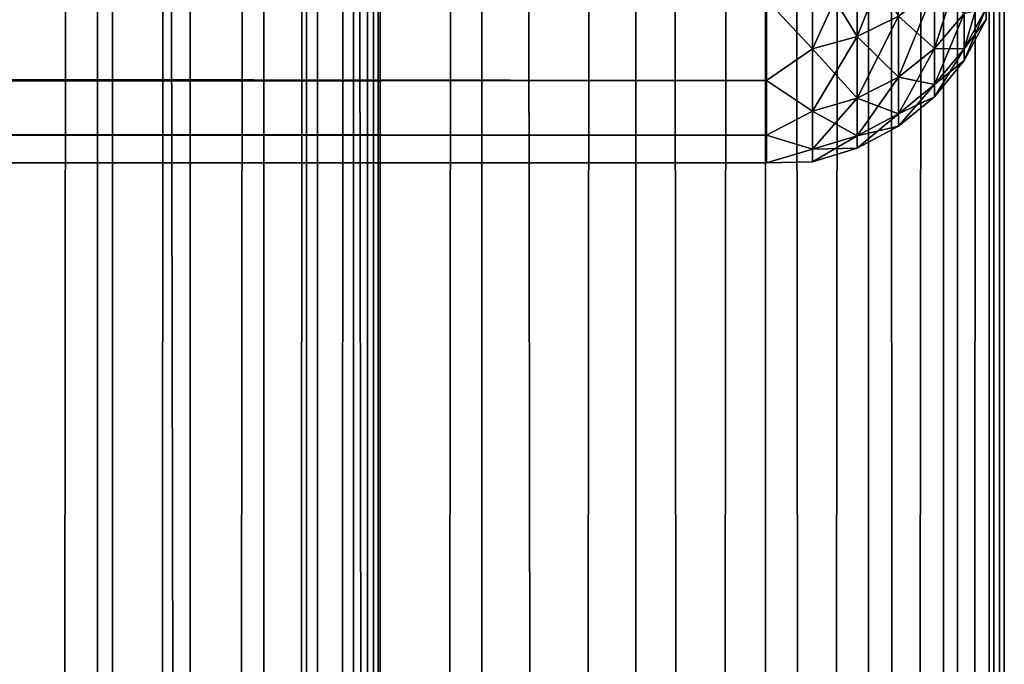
# Model space of a CAD drawing. Extents: x -265 to 265, y 0 to 1027.
# Tile 254 of 256: x 256.72 to 265, y 703.31 to 708.73. Entities that reach past the tile are written whole.
import ezdxf

# ---------------------------------------------------------------- set-up
doc = ezdxf.new("R2010")
doc.units = 0
doc.header["$LTSCALE"] = 41.718519
for name, color, linetype in [('103', 7, 'CONTINUOUS'), ('104', 7, 'CONTINUOUS'), ('20', 7, 'CONTINUOUS'), ('24', 7, 'CONTINUOUS')]:
    doc.layers.add(name, color=color, linetype=linetype)

msp = doc.modelspace()

# ---------------------------------------------------------------- linework, layer by layer
at = {"layer": '103', "color": 7, "linetype": 'CONTINUOUS'}
for points in [[(255.7403, 1, 13.8582), (257.5, 1, 12.9904), (255.7403, 1019, 13.8582), (255.7403, 1, 13.8582)], [(255.7403, 1019, 13.8582), (257.5, 1, 12.9904), (257.5, 1019, 12.9904), (255.7403, 1019, 13.8582)], [(257.5, 1, 12.9904), (259.1314, 1, 11.9003), (257.5, 1019, 12.9904), (257.5, 1, 12.9904)], [(257.5, 1019, 12.9904), (259.1314, 1, 11.9003), (259.1314, 1019, 11.9003), (257.5, 1019, 12.9904)], [(259.1314, 1, 11.9003), (260.6066, 1, 10.6066), (259.1314, 1019, 11.9003), (259.1314, 1, 11.9003)], [(259.1314, 1019, 11.9003), (260.6066, 1, 10.6066), (260.6066, 1019, 10.6066), (259.1314, 1019, 11.9003)], [(260.6066, 1, 10.6066), (261.9003, 1, 9.1314), (260.6066, 1019, 10.6066), (260.6066, 1, 10.6066)], [(260.6066, 1019, 10.6066), (261.9003, 1, 9.1314), (261.9003, 1019, 9.1314), (260.6066, 1019, 10.6066)], [(261.9003, 1, 9.1314), (262.9904, 1, 7.5), (261.9003, 1019, 9.1314), (261.9003, 1, 9.1314)], [(261.9003, 1019, 9.1314), (262.9904, 1, 7.5), (262.9904, 1019, 7.5), (261.9003, 1019, 9.1314)], [(262.9904, 1, 7.5), (263.8582, 1, 5.7403), (262.9904, 1019, 7.5), (262.9904, 1, 7.5)], [(262.9904, 1019, 7.5), (263.8582, 1, 5.7403), (263.8582, 1019, 5.7403), (262.9904, 1019, 7.5)], [(263.8582, 1, 5.7403), (264.4889, 1, 3.8823), (263.8582, 1019, 5.7403), (263.8582, 1, 5.7403)], [(263.8582, 1019, 5.7403), (264.4889, 1, 3.8823), (264.4889, 1019, 3.8823), (263.8582, 1019, 5.7403)], [(264.4889, 1, 3.8823), (264.8717, 1, 1.9579), (264.4889, 1019, 3.8823), (264.4889, 1, 3.8823)], [(264.4889, 1019, 3.8823), (264.8717, 1, 1.9579), (264.8717, 1019, 1.9579), (264.4889, 1019, 3.8823)], [(264.8717, 1, 1.9579), (265, 1), (264.8717, 1019, 1.9579), (264.8717, 1, 1.9579)], [(264.8717, 1019, 1.9579), (265, 1), (265, 1019), (264.8717, 1019, 1.9579)]]:
    msp.add_3dface(points, dxfattribs=at)
at = {"layer": '104', "color": 7, "linetype": 'CONTINUOUS'}
for points in [[(260.6066, 1019, -10.6066), (260.6066, 1, -10.6066), (259.75, 20, -11.399), (260.6066, 1019, -10.6066)], [(259.75, 1000, -11.399), (260.6066, 1019, -10.6066), (259.75, 20, -11.399), (259.75, 1000, -11.399)], [(261.9003, 1, -9.1314), (260.6066, 1, -10.6066), (261.9003, 1019, -9.1314), (261.9003, 1, -9.1314)], [(261.9003, 1019, -9.1314), (260.6066, 1, -10.6066), (260.6066, 1019, -10.6066), (261.9003, 1019, -9.1314)], [(262.9904, 1, -7.5), (261.9003, 1, -9.1314), (262.9904, 1019, -7.5), (262.9904, 1, -7.5)], [(262.9904, 1019, -7.5), (261.9003, 1, -9.1314), (261.9003, 1019, -9.1314), (262.9904, 1019, -7.5)], [(263.8582, 1, -5.7403), (262.9904, 1, -7.5), (263.8582, 1019, -5.7403), (263.8582, 1, -5.7403)], [(263.8582, 1019, -5.7403), (262.9904, 1, -7.5), (262.9904, 1019, -7.5), (263.8582, 1019, -5.7403)], [(264.4889, 1, -3.8823), (263.8582, 1, -5.7403), (264.4889, 1019, -3.8823), (264.4889, 1, -3.8823)], [(264.4889, 1019, -3.8823), (263.8582, 1, -5.7403), (263.8582, 1019, -5.7403), (264.4889, 1019, -3.8823)], [(264.8717, 1, -1.9579), (264.4889, 1, -3.8823), (264.8717, 1019, -1.9579), (264.8717, 1, -1.9579)], [(264.8717, 1019, -1.9579), (264.4889, 1, -3.8823), (264.4889, 1019, -3.8823), (264.8717, 1019, -1.9579)], [(265, 1019), (265, 1), (264.8717, 1, -1.9579), (265, 1019)], [(265, 1019), (264.8717, 1, -1.9579), (264.8717, 1019, -1.9579), (265, 1019)], [(259.6951, 998.9668, -11.4457), (259.75, 1000, -11.399), (259.6951, 21.0333, -11.4457), (259.6951, 998.9668, -11.4457)], [(259.6951, 21.0333, -11.4457), (259.75, 1000, -11.399), (259.75, 20, -11.399), (259.6951, 21.0333, -11.4457)], [(259.525, 997.9175, -11.5877), (259.6951, 998.9668, -11.4457), (259.525, 22.0825, -11.5877), (259.525, 997.9175, -11.5877)], [(259.525, 22.0825, -11.5877), (259.6951, 998.9668, -11.4457), (259.6951, 21.0333, -11.4457), (259.525, 22.0825, -11.5877)], [(259.2244, 996.842, -11.8284), (259.525, 997.9175, -11.5877), (259.2244, 23.1581, -11.8284), (259.2244, 996.842, -11.8284)], [(259.2244, 23.1581, -11.8284), (259.525, 997.9175, -11.5877), (259.525, 22.0825, -11.5877), (259.2244, 23.1581, -11.8284)], [(258.7723, 995.7446, -12.1674), (259.2244, 996.842, -11.8284), (258.7723, 24.2554, -12.1674), (258.7723, 995.7446, -12.1674)], [(258.7723, 24.2554, -12.1674), (259.2244, 996.842, -11.8284), (259.2244, 23.1581, -11.8284), (258.7723, 24.2554, -12.1674)], [(258.1533, 994.6534, -12.5906), (258.7723, 995.7446, -12.1674), (258.1533, 25.3466, -12.5906), (258.1533, 994.6534, -12.5906)], [(258.1533, 25.3466, -12.5906), (258.7723, 995.7446, -12.1674), (258.7723, 24.2554, -12.1674), (258.1533, 25.3466, -12.5906)], [(257.3737, 993.621, -13.0625), (258.1533, 994.6534, -12.5906), (257.3737, 26.379, -13.0625), (257.3737, 993.621, -13.0625)], [(257.3737, 26.379, -13.0625), (258.1533, 994.6534, -12.5906), (258.1533, 25.3466, -12.5906), (257.3737, 26.379, -13.0625)], [(256.4613, 992.6984, -13.537), (257.3737, 993.621, -13.0625), (256.4613, 27.3016, -13.537), (256.4613, 992.6984, -13.537)], [(256.4613, 27.3016, -13.537), (257.3737, 993.621, -13.0625), (257.3737, 26.379, -13.0625), (256.4613, 27.3016, -13.537)]]:
    msp.add_3dface(points, dxfattribs=at)
at = {"layer": '20', "color": 7, "linetype": 'CONTINUOUS'}
for points in [[(-263, 708.2217, 23.314), (-263, 708.9014, 21.7492), (263, 708.2217, 23.314), (-263, 708.2217, 23.314)], [(263, 708.2217, 23.314), (-263, 708.9014, 21.7492), (263, 708.9014, 21.7492), (263, 708.2217, 23.314)], [(-263, 708.9014, 33.2508), (-263, 708.2217, 31.686), (263, 708.9014, 33.2508), (-263, 708.9014, 33.2508)], [(263, 708.9014, 33.2508), (-263, 708.2217, 31.686), (263, 708.2217, 31.686), (263, 708.9014, 33.2508)], [(-263, 707.7614, 24.9568), (-263, 708.2217, 23.314), (263, 707.7614, 24.9568), (-263, 707.7614, 24.9568)], [(263, 707.7614, 24.9568), (-263, 708.2217, 23.314), (263, 708.2217, 23.314), (263, 707.7614, 24.9568)], [(-263, 708.2217, 31.686), (-263, 707.7614, 30.0432), (263, 708.2217, 31.686), (-263, 708.2217, 31.686)], [(263, 708.2217, 31.686), (-263, 707.7614, 30.0432), (263, 707.7614, 30.0432), (263, 708.2217, 31.686)], [(-263, 707.5291, 26.647), (-263, 707.7614, 24.9568), (263, 707.5291, 26.647), (-263, 707.5291, 26.647)], [(263, 707.5291, 26.647), (-263, 707.7614, 24.9568), (263, 707.7614, 24.9568), (263, 707.5291, 26.647)], [(-263, 707.7614, 30.0432), (-263, 707.5291, 28.353), (263, 707.7614, 30.0432), (-263, 707.7614, 30.0432)], [(263, 707.7614, 30.0432), (-263, 707.5291, 28.353), (263, 707.5291, 28.353), (263, 707.7614, 30.0432)], [(-263, 707.5291, 28.353), (-263, 707.5291, 26.647), (263, 707.5291, 28.353), (-263, 707.5291, 28.353)], [(263, 707.5291, 28.353), (-263, 707.5291, 26.647), (263, 707.5291, 26.647), (263, 707.5291, 28.353)]]:
    msp.add_3dface(points, dxfattribs=at)
at = {"layer": '24', "color": 7, "linetype": 'CONTINUOUS'}
for points in [[(264.1098, 708.7621, 32.1549), (264.1098, 709.4658, 33.5819), (263.7636, 708.5915, 32.2256), (264.1098, 708.7621, 32.1549)], [(263.7636, 708.5915, 32.2256), (264.1098, 709.4658, 33.5819), (263.7636, 709.3059, 33.6743), (263.7636, 708.5915, 32.2256)], [(263.7636, 709.3059, 21.3257), (263.7636, 708.5915, 22.7744), (263.3879, 709.2076, 21.269), (263.7636, 709.3059, 21.3257)], [(263.7636, 708.5915, 32.2256), (263.7636, 709.3059, 33.6743), (263.3879, 708.4866, 32.269), (263.7636, 708.5915, 32.2256)], [(263.3879, 708.4866, 32.269), (263.7636, 709.3059, 33.6743), (263.3879, 709.2076, 33.731), (263.3879, 708.4866, 32.269)], [(263.7636, 709.3059, 21.3257), (264.1098, 708.7621, 22.8451), (263.7636, 708.5915, 22.7744), (263.7636, 709.3059, 21.3257)], [(263, 708.9014, 33.2508), (263.3879, 708.4866, 32.269), (263.3879, 709.2076, 33.731), (263, 708.9014, 33.2508)], [(263, 708.9014, 21.7492), (263.3879, 709.2076, 21.269), (263.3879, 708.4866, 22.731), (263, 708.9014, 21.7492)], [(263.3879, 709.2076, 21.269), (263.7636, 708.5915, 22.7744), (263.3879, 708.4866, 22.731), (263.3879, 709.2076, 21.269)], [(264.6625, 708.7839, 30.5054), (264.6625, 709.2721, 31.9436), (264.4134, 708.4909, 30.5838), (264.6625, 708.7839, 30.5054)], [(264.4134, 708.4909, 30.5838), (264.6625, 709.2721, 31.9436), (264.4134, 708.9919, 32.0597), (264.4134, 708.4909, 30.5838)], [(264.8476, 708.8307, 28.9705), (264.8476, 709.1181, 30.4158), (264.6625, 708.4875, 29.0156), (264.8476, 708.8307, 28.9705)], [(264.6625, 708.4875, 29.0156), (264.8476, 709.1181, 30.4158), (264.6625, 708.7839, 30.5054), (264.6625, 708.4875, 29.0156)], [(264.4134, 708.9919, 22.9403), (264.4134, 708.4909, 24.4162), (264.1098, 708.7621, 22.8451), (264.4134, 708.9919, 22.9403)], [(264.4134, 708.4909, 30.5838), (264.4134, 708.9919, 32.0597), (264.1098, 708.2507, 30.6482), (264.4134, 708.4909, 30.5838)], [(264.1098, 708.2507, 30.6482), (264.4134, 708.9919, 32.0597), (264.1098, 708.7621, 32.1549), (264.1098, 708.2507, 30.6482)], [(264.4134, 708.9919, 22.9403), (264.6625, 708.7839, 24.4946), (264.4134, 708.4909, 24.4162), (264.4134, 708.9919, 22.9403)], [(263, 708.9014, 33.2508), (263, 708.2217, 31.686), (263.3879, 708.4866, 32.269), (263, 708.9014, 33.2508)], [(263, 708.2217, 23.314), (263, 708.9014, 21.7492), (263.3879, 708.4866, 22.731), (263, 708.2217, 23.314)], [(264.8476, 708.8307, 26.0295), (264.8476, 708.7343, 27.5), (264.6625, 708.4875, 25.9844), (264.8476, 708.8307, 26.0295)], [(264.6625, 708.7839, 24.4946), (264.8476, 708.8307, 26.0295), (264.6625, 708.4875, 25.9844), (264.6625, 708.7839, 24.4946)], [(264.8476, 708.7343, 27.5), (264.8476, 708.8307, 28.9705), (264.6625, 708.3882, 27.5), (264.8476, 708.7343, 27.5)], [(264.6625, 708.3882, 27.5), (264.8476, 708.8307, 28.9705), (264.6625, 708.4875, 29.0156), (264.6625, 708.3882, 27.5)], [(264.1098, 708.7621, 22.8451), (264.1098, 708.2507, 24.3518), (263.7636, 708.5915, 22.7744), (264.1098, 708.7621, 22.8451)], [(264.1098, 708.2507, 30.6482), (264.1098, 708.7621, 32.1549), (263.7636, 708.0723, 30.696), (264.1098, 708.2507, 30.6482)], [(263.7636, 708.0723, 30.696), (264.1098, 708.7621, 32.1549), (263.7636, 708.5915, 32.2256), (263.7636, 708.0723, 30.696)], [(264.1098, 708.7621, 22.8451), (264.4134, 708.4909, 24.4162), (264.1098, 708.2507, 24.3518), (264.1098, 708.7621, 22.8451)], [(264.6625, 708.7839, 24.4946), (264.6625, 708.4875, 25.9844), (264.4134, 708.4909, 24.4162), (264.6625, 708.7839, 24.4946)], [(264.6625, 708.4875, 29.0156), (264.6625, 708.7839, 30.5054), (264.4134, 708.1869, 29.0552), (264.6625, 708.4875, 29.0156)], [(264.4134, 708.1869, 29.0552), (264.6625, 708.7839, 30.5054), (264.4134, 708.4909, 30.5838), (264.4134, 708.1869, 29.0552)], [(264.6625, 708.4875, 25.9844), (264.8476, 708.7343, 27.5), (264.6625, 708.3882, 27.5), (264.6625, 708.4875, 25.9844)], [(263.7636, 708.5915, 22.7744), (263.7636, 708.0723, 24.304), (263.3879, 708.4866, 22.731), (263.7636, 708.5915, 22.7744)], [(263.7636, 708.0723, 30.696), (263.7636, 708.5915, 32.2256), (263.3879, 707.9626, 30.7254), (263.7636, 708.0723, 30.696)], [(263.3879, 707.9626, 30.7254), (263.7636, 708.5915, 32.2256), (263.3879, 708.4866, 32.269), (263.3879, 707.9626, 30.7254)], [(263.7636, 708.5915, 22.7744), (264.1098, 708.2507, 24.3518), (263.7636, 708.0723, 24.304), (263.7636, 708.5915, 22.7744)], [(263, 708.2217, 31.686), (263.3879, 707.9626, 30.7254), (263.3879, 708.4866, 32.269), (263, 708.2217, 31.686)], [(263, 708.2217, 23.314), (263.3879, 708.4866, 22.731), (263.3879, 707.9626, 24.2746), (263, 708.2217, 23.314)], [(263.3879, 708.4866, 22.731), (263.7636, 708.0723, 24.304), (263.3879, 707.9626, 24.2746), (263.3879, 708.4866, 22.731)], [(264.4134, 708.4909, 24.4162), (264.4134, 708.1869, 25.9448), (264.1098, 708.2507, 24.3518), (264.4134, 708.4909, 24.4162)], [(264.4134, 708.1869, 29.0552), (264.4134, 708.4909, 30.5838), (264.1098, 707.9403, 29.0877), (264.4134, 708.1869, 29.0552)], [(264.1098, 707.9403, 29.0877), (264.4134, 708.4909, 30.5838), (264.1098, 708.2507, 30.6482), (264.1098, 707.9403, 29.0877)], [(264.4134, 708.4909, 24.4162), (264.6625, 708.4875, 25.9844), (264.4134, 708.1869, 25.9448), (264.4134, 708.4909, 24.4162)], [(264.6625, 708.4875, 25.9844), (264.6625, 708.3882, 27.5), (264.4134, 708.1869, 25.9448), (264.6625, 708.4875, 25.9844)], [(264.6625, 708.3882, 27.5), (264.6625, 708.4875, 29.0156), (264.4134, 708.085, 27.5), (264.6625, 708.3882, 27.5)], [(264.4134, 708.085, 27.5), (264.6625, 708.4875, 29.0156), (264.4134, 708.1869, 29.0552), (264.4134, 708.085, 27.5)], [(264.4134, 708.1869, 25.9448), (264.6625, 708.3882, 27.5), (264.4134, 708.085, 27.5), (264.4134, 708.1869, 25.9448)], [(263, 708.2217, 31.686), (263, 707.7614, 30.0432), (263.3879, 707.9626, 30.7254), (263, 708.2217, 31.686)], [(263, 707.7614, 24.9568), (263, 708.2217, 23.314), (263.3879, 707.9626, 24.2746), (263, 707.7614, 24.9568)], [(264.1098, 708.2507, 24.3518), (264.1098, 707.9403, 25.9123), (263.7636, 708.0723, 24.304), (264.1098, 708.2507, 24.3518)], [(264.1098, 707.9403, 29.0877), (264.1098, 708.2507, 30.6482), (263.7636, 707.7571, 29.1118), (264.1098, 707.9403, 29.0877)], [(263.7636, 707.7571, 29.1118), (264.1098, 708.2507, 30.6482), (263.7636, 708.0723, 30.696), (263.7636, 707.7571, 29.1118)], [(264.1098, 708.2507, 24.3518), (264.4134, 708.1869, 25.9448), (264.1098, 707.9403, 25.9123), (264.1098, 708.2507, 24.3518)], [(264.4134, 708.1869, 25.9448), (264.4134, 708.085, 27.5), (264.1098, 707.9403, 25.9123), (264.4134, 708.1869, 25.9448)], [(264.4134, 708.085, 27.5), (264.4134, 708.1869, 29.0552), (264.1098, 707.8362, 27.5), (264.4134, 708.085, 27.5)], [(264.1098, 707.8362, 27.5), (264.4134, 708.1869, 29.0552), (264.1098, 707.9403, 29.0877), (264.1098, 707.8362, 27.5)], [(263.7636, 708.0723, 24.304), (263.7636, 707.7571, 25.8882), (263.3879, 707.9626, 24.2746), (263.7636, 708.0723, 24.304)], [(263.7636, 707.7571, 29.1118), (263.7636, 708.0723, 30.696), (263.3879, 707.6446, 29.1266), (263.7636, 707.7571, 29.1118)], [(263.3879, 707.6446, 29.1266), (263.7636, 708.0723, 30.696), (263.3879, 707.9626, 30.7254), (263.3879, 707.6446, 29.1266)], [(263.7636, 708.0723, 24.304), (264.1098, 707.9403, 25.9123), (263.7636, 707.7571, 25.8882), (263.7636, 708.0723, 24.304)], [(264.1098, 707.9403, 25.9123), (264.4134, 708.085, 27.5), (264.1098, 707.8362, 27.5), (264.1098, 707.9403, 25.9123)], [(263, 707.7614, 30.0432), (263.3879, 707.6446, 29.1266), (263.3879, 707.9626, 30.7254), (263, 707.7614, 30.0432)], [(263, 707.7614, 24.9568), (263.3879, 707.9626, 24.2746), (263.3879, 707.6446, 25.8734), (263, 707.7614, 24.9568)], [(263.3879, 707.9626, 24.2746), (263.7636, 707.7571, 25.8882), (263.3879, 707.6446, 25.8734), (263.3879, 707.9626, 24.2746)], [(264.1098, 707.9403, 25.9123), (264.1098, 707.8362, 27.5), (263.7636, 707.7571, 25.8882), (264.1098, 707.9403, 25.9123)], [(264.1098, 707.8362, 27.5), (264.1098, 707.9403, 29.0877), (263.7636, 707.6515, 27.5), (264.1098, 707.8362, 27.5)], [(263.7636, 707.6515, 27.5), (264.1098, 707.9403, 29.0877), (263.7636, 707.7571, 29.1118), (263.7636, 707.6515, 27.5)], [(263.7636, 707.7571, 25.8882), (264.1098, 707.8362, 27.5), (263.7636, 707.6515, 27.5), (263.7636, 707.7571, 25.8882)], [(263, 707.7614, 30.0432), (263, 707.5291, 28.353), (263.3879, 707.6446, 29.1266), (263, 707.7614, 30.0432)], [(263, 707.5291, 26.647), (263, 707.7614, 24.9568), (263.3879, 707.6446, 25.8734), (263, 707.5291, 26.647)], [(263.7636, 707.7571, 25.8882), (263.7636, 707.6515, 27.5), (263.3879, 707.6446, 25.8734), (263.7636, 707.7571, 25.8882)], [(263.7636, 707.6515, 27.5), (263.7636, 707.7571, 29.1118), (263.3879, 707.538, 27.5), (263.7636, 707.6515, 27.5)], [(263.3879, 707.538, 27.5), (263.7636, 707.7571, 29.1118), (263.3879, 707.6446, 29.1266), (263.3879, 707.538, 27.5)], [(263, 707.5291, 28.353), (263.3879, 707.538, 27.5), (263.3879, 707.6446, 29.1266), (263, 707.5291, 28.353)], [(263, 707.5291, 26.647), (263.3879, 707.6446, 25.8734), (263.3879, 707.538, 27.5), (263, 707.5291, 26.647)], [(263.3879, 707.6446, 25.8734), (263.7636, 707.6515, 27.5), (263.3879, 707.538, 27.5), (263.3879, 707.6446, 25.8734)], [(263, 707.5291, 28.353), (263, 707.5291, 26.647), (263.3879, 707.538, 27.5), (263, 707.5291, 28.353)]]:
    msp.add_3dface(points, dxfattribs=at)

doc.saveas('drawing.dxf')
